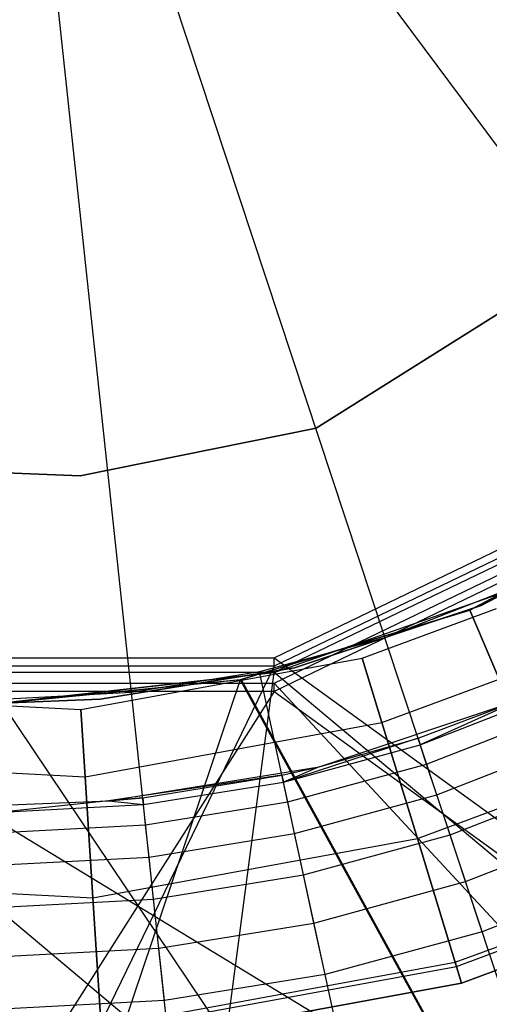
# Model space of a CAD drawing. Extents: x 0.1 to 16.1, y -3 to 3.
# Tile 29 of 65: x 8.084 to 8.2, y -0.374 to -0.132. Entities that reach past the tile are written whole.
import ezdxf

# ---------------------------------------------------------------- set-up
doc = ezdxf.new("R2010")
doc.units = 0
doc.header["$LTSCALE"] = 2.54
doc.layers.get('0').update_dxf_attribs({"color": 13, "linetype": 'CONTINUOUS'})

# ---------------------------------------------------------------- blocks, each defined once
blk = doc.blocks.new('DROPS_WOOD_D_PM_STL')
at = {"color": 0}
for p, q in [((8.11179, -0.29736, 2.19005), (8.08, 0, 2.18815)), ((8.08, 0, 2.18815), (8.25835, -0.24006, 2.19005)), ((8.11179, -0.29736, 2.19005), (8.08, 0, 2.18815)), ((8.08, 0, 2.18815), (8.17393, -0.28392, 2.19005)), ((8.08, 0, 2.18815), (8.17393, -0.28392, 2.19005)), ((8.08, 0, 2.18815), (8.25835, -0.24006, 2.19005)), ((8.15709, -0.23255, 215.55796), (8.25634, -0.17009, 215.55796)), ((8.25634, -0.17009, 14.55795), (8.15709, -0.23255, 14.55795)), ((8.15709, -0.23255, 215.55796), (8.25634, -0.17009, 215.55796)), ((8.25634, -0.17009, 14.55795), (8.15709, -0.23255, 14.55795)), ((8.14676, -0.28884, 16.34433), (8.26705, -0.23091, 16.34626)), ((8.14676, -0.28884, 16.34433), (8.26705, -0.23091, 16.34626)), ((8.0992, -0.24425, 215.55796), (8.15709, -0.23255, 215.55796)), ((8.15709, -0.23255, 14.55795), (8.0992, -0.24425, 14.55795)), ((8.15709, -0.23255, 14.55795), (8.0992, -0.24425, 14.55795)), ((8.0992, -0.24425, 215.55796), (8.15709, -0.23255, 215.55796)), ((8.26705, -0.23298, 20.34845), (8.14676, -0.2909, 20.3446)), ((8.26705, -0.23298, 20.34845), (8.14676, -0.2909, 20.3446)), ((8.15709, -0.23255, 215.55796), (8.15709, -0.23255, 14.55795)), ((8.15709, -0.23255, 215.55796), (8.15709, -0.23255, 14.55795)), ((8.26705, -0.23455, 38.3564), (8.14676, -0.29248, 38.3564)), ((8.26705, -0.23455, 38.3564), (8.14676, -0.29248, 38.3564)), ((8.14676, -0.29503, 28.34349), (8.26705, -0.2371, 28.3397)), ((8.14676, -0.29503, 28.34349), (8.26705, -0.2371, 28.3397)), ((8.26705, -0.23916, 32.34189), (8.14676, -0.29709, 32.34377)), ((8.26705, -0.23916, 32.34189), (8.14676, -0.29709, 32.34377)), ((8.04019, -0.24174, 215.55796), (8.0992, -0.24425, 215.55796)), ((8.0992, -0.24425, 14.55795), (8.04019, -0.24174, 14.55795)), ((8.04019, -0.24174, 215.55796), (8.0992, -0.24425, 215.55796)), ((8.0992, -0.24425, 14.55795), (8.04019, -0.24174, 14.55795)), ((8.0992, -0.24425, 215.55796), (8.0992, -0.24425, 14.55795)), ((8.0992, -0.24425, 215.55796), (8.0992, -0.24425, 14.55795)), ((8.24676, -0.24938, 27.85061), (8.1948, -0.27716, 27.8527)), ((8.24676, -0.24938, 27.85061), (8.1948, -0.27716, 27.8527)), ((8.1948, -0.27716, 20.85647), (8.24675, -0.24939, 20.85856)), ((8.1948, -0.27716, 20.85647), (8.24675, -0.24939, 20.85856)), ((8.24034, -0.25356, 28.35251), (8.19759, -0.27599, 28.35251)), ((8.19759, -0.27599, 27.85251), (8.24034, -0.25356, 27.85251)), ((8.19759, -0.27599, 27.85251), (8.24034, -0.25356, 27.85251)), ((8.24034, -0.25356, 28.35251), (8.19759, -0.27599, 28.35251)), ((8.24034, -0.25356, 20.86645), (8.19759, -0.27599, 20.86645)), ((8.19759, -0.27599, 20.36645), (8.24034, -0.25356, 20.36645)), ((8.19759, -0.27599, 20.36645), (8.24034, -0.25356, 20.36645)), ((8.24034, -0.25356, 20.86645), (8.19759, -0.27599, 20.86645)), ((8.14676, -0.29248, 32.35677), (8.21016, -0.27029, 32.35781)), ((8.14676, -0.29248, 38.3564), (8.21016, -0.27029, 32.35781)), ((8.14676, -0.29248, 32.35677), (8.21016, -0.27029, 32.35781)), ((8.14676, -0.29248, 38.3564), (8.21016, -0.27029, 32.35781)), ((8.20357, -0.27233, 2.19005), (8.17393, -0.28392, 2.19005)), ((8.20357, -0.27233, 2.19005), (8.17393, -0.28392, 2.19005)), ((8.1948, -0.27716, 27.8527), (8.13844, -0.29425, 27.8541)), ((8.1948, -0.27716, 27.8527), (8.13844, -0.29425, 27.8541)), ((8.1387, -0.2942, 20.85508), (8.1948, -0.27716, 20.85647)), ((8.1387, -0.2942, 20.85508), (8.1948, -0.27716, 20.85647)), ((8.19759, -0.27599, 28.35251), (8.15179, -0.29128, 28.35251)), ((8.15179, -0.29128, 27.85251), (8.19759, -0.27599, 27.85251)), ((8.15179, -0.29128, 27.85251), (8.19759, -0.27599, 27.85251)), ((8.19759, -0.27599, 28.35251), (8.15179, -0.29128, 28.35251)), ((8.19759, -0.27599, 20.86645), (8.15179, -0.29128, 20.86645)), ((8.15179, -0.29128, 20.36645), (8.19759, -0.27599, 20.36645)), ((8.15179, -0.29128, 20.36645), (8.19759, -0.27599, 20.36645)), ((8.19759, -0.27599, 20.86645), (8.15179, -0.29128, 20.86645)), ((8.16838, -0.28893, 213.36956), (8.20132, -0.27672, 213.36956)), ((8.16838, -0.28893, 213.40759), (8.20132, -0.27672, 213.40759)), ((8.16838, -0.28893, 213.36956), (8.20132, -0.27672, 213.36956)), ((8.16838, -0.28893, 213.40759), (8.20132, -0.27672, 213.40759)), ((8.41608, -0.8, 20.87076), (8.1948, -0.27716, 20.85647)), ((8.41608, -0.8, 20.87076), (8.1948, -0.27716, 20.85647)), ((8.1948, -0.27716, 27.8527), (8.41608, -0.8, 27.83841)), ((8.1948, -0.27716, 27.8527), (8.41608, -0.8, 27.83841)), ((8.1948, -0.27716, 27.8527), (8.1948, -0.27716, 20.85647)), ((8.1948, -0.27716, 27.8527), (8.1948, -0.27716, 20.85647)), ((8.19759, -0.27599, 27.85251), (8.19759, -0.27599, 28.35251)), ((8.19759, -0.27599, 27.85251), (8.19759, -0.27599, 28.35251)), ((8.19759, -0.27599, 20.36645), (8.19759, -0.27599, 20.86645)), ((8.19759, -0.27599, 20.36645), (8.19759, -0.27599, 20.86645)), ((8.17393, -0.28392, 2.19005), (8.14322, -0.2923, 2.19005)), ((8.17393, -0.28392, 2.19005), (8.14322, -0.2923, 2.19005)), ((8.26729, -0.56615, 2.22278), (8.17393, -0.28392, 2.19005)), ((8.26729, -0.56615, 2.22278), (8.17393, -0.28392, 2.19005)), ((8.01324, -0.28884, 16.34433), (8.84818, -0.79638, 16.38075)), ((8.01324, -0.28884, 16.34433), (8.84818, -0.79638, 16.38075)), ((8.01324, -0.28884, 16.34433), (8.14676, -0.28884, 16.34433)), ((8.01324, -0.28884, 16.34433), (8.14676, -0.28884, 16.34433)), ((8.09936, -0.30152, 213.36956), (8.16838, -0.28893, 213.36956)), ((8.09936, -0.30152, 213.40759), (8.16838, -0.28893, 213.40759)), ((8.09936, -0.30152, 213.36956), (8.16838, -0.28893, 213.36956)), ((8.09936, -0.30152, 213.40759), (8.16838, -0.28893, 213.40759)), ((8.14676, -0.28884, 16.34433), (8.84818, -0.79638, 16.38075)), ((8.14676, -0.28884, 16.34433), (8.84818, -0.79638, 16.38075)), ((8.14676, -0.2909, 20.3446), (8.14676, -0.28884, 16.34433)), ((8.14676, -0.2909, 20.3446), (8.14676, -0.28884, 16.34433)), ((8.16838, -0.28893, 213.36956), (8.17321, -0.30472, 213.33528)), ((8.16838, -0.28893, 213.36956), (8.17321, -0.30472, 213.33528)), ((8.16838, -0.28893, 213.40759), (8.16838, -0.28893, 213.36956)), ((8.16838, -0.28893, 213.40759), (8.16838, -0.28893, 213.36956)), ((8.17321, -0.30472, 213.44189), (8.16838, -0.28893, 213.40759)), ((8.17321, -0.30472, 213.44189), (8.16838, -0.28893, 213.40759)), ((8.14676, -0.2909, 20.3446), (7.90054, -0.79843, 20.34781)), ((8.14676, -0.2909, 20.3446), (7.90054, -0.79843, 20.34781)), ((8.14676, -0.2909, 20.3446), (8.01324, -0.2909, 20.3446)), ((8.14676, -0.2909, 20.3446), (8.01324, -0.2909, 20.3446)), ((8.15179, -0.29128, 28.35251), (8.10414, -0.29903, 28.35251)), ((8.10414, -0.29903, 27.85251), (8.15179, -0.29128, 27.85251)), ((8.10414, -0.29903, 27.85251), (8.15179, -0.29128, 27.85251)), ((8.15179, -0.29128, 28.35251), (8.10414, -0.29903, 28.35251)), ((8.15179, -0.29128, 20.86645), (8.10414, -0.29903, 20.86645)), ((8.10414, -0.29903, 20.36645), (8.15179, -0.29128, 20.36645)), ((8.10414, -0.29903, 20.36645), (8.15179, -0.29128, 20.36645)), ((8.15179, -0.29128, 20.86645), (8.10414, -0.29903, 20.86645)), ((8.15179, -0.29128, 27.85251), (8.15179, -0.29128, 28.35251)), ((8.15179, -0.29128, 27.85251), (8.15179, -0.29128, 28.35251)), ((8.15179, -0.29128, 20.36645), (8.15179, -0.29128, 20.86645)), ((8.15179, -0.29128, 20.36645), (8.15179, -0.29128, 20.86645)), ((8.17321, -0.30472, 213.33528), (8.20795, -0.29184, 213.33528)), ((8.17321, -0.30472, 213.33528), (8.20795, -0.29184, 213.33528)), ((8.17321, -0.30472, 213.44189), (8.20795, -0.29184, 213.44189)), ((8.17321, -0.30472, 213.44189), (8.20795, -0.29184, 213.44189)), ((8.13844, -0.29425, 27.8541), (7.96782, -0.8, 27.85279)), ((8.13844, -0.29425, 27.8541), (7.96782, -0.8, 27.85279)), ((8.14676, -0.29248, 38.3564), (8.01324, -0.29248, 38.3564)), ((8.14676, -0.29248, 38.3564), (8.01324, -0.29248, 38.3564)), ((8.08, -0.8, 32.3564), (8.14676, -0.29248, 32.35677)), ((8.08, -0.8, 32.3564), (8.14676, -0.29248, 32.35677)), ((8.08, -0.3, 32.3564), (8.14676, -0.29248, 32.35677)), ((8.14676, -0.29248, 38.3564), (8.08, -0.3, 32.3564)), ((8.14676, -0.29248, 38.3564), (8.08, -0.3, 32.3564)), ((8.08, -0.3, 32.3564), (8.14676, -0.29248, 32.35677)), ((8.08, -0.3, 20.85459), (8.1387, -0.2942, 20.85508)), ((8.08, -0.3, 20.85459), (8.1387, -0.2942, 20.85508)), ((8.13844, -0.29425, 27.8541), (8.08, -0.3, 27.85251)), ((8.13844, -0.29425, 27.8541), (8.08, -0.3, 27.85251)), ((8.14322, -0.2923, 2.19005), (8.11179, -0.29736, 2.19005)), ((8.14322, -0.2923, 2.19005), (8.11179, -0.29736, 2.19005)), ((8.13844, -0.29425, 27.8541), (8.1387, -0.2942, 20.85508)), ((8.13844, -0.29425, 27.8541), (8.1387, -0.2942, 20.85508)), ((8.13844, -0.29425, 27.8541), (8.41608, -0.8, 27.83841)), ((8.13844, -0.29425, 27.8541), (8.41608, -0.8, 27.83841)), ((8.1387, -0.2942, 20.85508), (8.41608, -0.8, 20.87076)), ((8.1387, -0.2942, 20.85508), (8.41608, -0.8, 20.87076)), ((8.20605, -0.58285, 2.22278), (8.14322, -0.2923, 2.19005)), ((8.20605, -0.58285, 2.22278), (8.14322, -0.2923, 2.19005)), ((8.75179, -0.8, 32.39413), (8.14676, -0.29248, 32.35677)), ((8.75179, -0.8, 32.39413), (8.14676, -0.29248, 32.35677)), ((8.14676, -0.29248, 38.3564), (8.14676, -0.29248, 32.35677)), ((8.14676, -0.29248, 38.3564), (8.14676, -0.29248, 32.35677)), ((8.01324, -0.29503, 28.34349), (8.61693, -0.80253, 28.30758)), ((8.01324, -0.29503, 28.34349), (8.61693, -0.80253, 28.30758)), ((8.01324, -0.29503, 28.34349), (8.14676, -0.29503, 28.34349)), ((8.01324, -0.29503, 28.34349), (8.14676, -0.29503, 28.34349)), ((8.14676, -0.29503, 28.34349), (8.61693, -0.80253, 28.30758)), ((8.14676, -0.29503, 28.34349), (8.61693, -0.80253, 28.30758)), ((8.14676, -0.29709, 32.34377), (8.14676, -0.29503, 28.34349)), ((8.14676, -0.29709, 32.34377), (8.14676, -0.29503, 28.34349)), ((8.14676, -0.29709, 32.34377), (7.82359, -0.80461, 32.33968)), ((8.14676, -0.29709, 32.34377), (7.82359, -0.80461, 32.33968)), ((8.14676, -0.29709, 32.34377), (8.01324, -0.29709, 32.34377)), ((8.14676, -0.29709, 32.34377), (8.01324, -0.29709, 32.34377)), ((8.0293, -0.29786, 213.36956), (8.09936, -0.30152, 213.36956)), ((8.0293, -0.29786, 213.40759), (8.09936, -0.30152, 213.40759)), ((8.0293, -0.29786, 213.36956), (8.09936, -0.30152, 213.36956)), ((8.0293, -0.29786, 213.40759), (8.09936, -0.30152, 213.40759)), ((8.11179, -0.29736, 2.19005), (8.08, -0.29906, 2.19005)), ((8.11179, -0.29736, 2.19005), (8.08, -0.29906, 2.19005)), ((8.10414, -0.29903, 28.35251), (8.08, -0.3, 28.35251)), ((8.08, -0.3, 27.85251), (8.10414, -0.29903, 27.85251)), ((8.08, -0.3, 27.85251), (8.10414, -0.29903, 27.85251)), ((8.10414, -0.29903, 28.35251), (8.08, -0.3, 28.35251)), ((8.10414, -0.29903, 20.86645), (8.08, -0.3, 20.86645)), ((8.08, -0.3, 20.36645), (8.10414, -0.29903, 20.36645)), ((8.08, -0.3, 20.36645), (8.10414, -0.29903, 20.36645)), ((8.10414, -0.29903, 20.86645), (8.08, -0.3, 20.86645)), ((8.10414, -0.29903, 27.85251), (8.10414, -0.29903, 28.35251)), ((8.10414, -0.29903, 27.85251), (8.10414, -0.29903, 28.35251)), ((8.10414, -0.29903, 20.36645), (8.10414, -0.29903, 20.86645)), ((8.10414, -0.29903, 20.36645), (8.10414, -0.29903, 20.86645)), ((8.14338, -0.59294, 2.22278), (8.11179, -0.29736, 2.19005)), ((8.14338, -0.59294, 2.22278), (8.11179, -0.29736, 2.19005)), ((8.14676, -0.29709, 32.34377), (8.84818, -0.80459, 32.30682)), ((8.14676, -0.29709, 32.34377), (8.84818, -0.80459, 32.30682)), ((8.15778, -0.31556, 16.03972), (8.20739, -0.29899, 16.03972)), ((8.15778, -0.31556, 16.03972), (8.20739, -0.29899, 16.03972)), ((8.18207, -0.30855, 16.28972), (8.20739, -0.29899, 16.03972)), ((8.18207, -0.30855, 16.28972), (8.20739, -0.29899, 16.03972)), ((8.18207, -0.30855, 16.28972), (8.20739, -0.29899, 16.28972)), ((8.18207, -0.30855, 16.28972), (8.20739, -0.29899, 16.28972)), ((8.18261, -0.31017, 16.30267), (8.215, -0.29751, 16.30267)), ((8.18261, -0.31017, 16.30267), (8.215, -0.29751, 16.30267)), ((8.20739, -0.29899, 16.28972), (8.18261, -0.31017, 16.30267)), ((8.20739, -0.29899, 16.28972), (8.18261, -0.31017, 16.30267)), ((8.08, -0.3, 20.85459), (8.41608, -0.8, 20.87076)), ((8.08, -0.3, 20.85459), (8.41608, -0.8, 20.87076)), ((8.09936, -0.30152, 213.36956), (8.10042, -0.318, 213.33528)), ((8.09936, -0.30152, 213.36956), (8.10042, -0.318, 213.33528)), ((8.09936, -0.30152, 213.40759), (8.09936, -0.30152, 213.36956)), ((8.09936, -0.30152, 213.40759), (8.09936, -0.30152, 213.36956)), ((8.10042, -0.318, 213.44189), (8.09936, -0.30152, 213.40759)), ((8.10042, -0.318, 213.44189), (8.09936, -0.30152, 213.40759)), ((8.18418, -0.31491, 16.31472), (8.21706, -0.30206, 16.31472)), ((8.18418, -0.31491, 16.31472), (8.21706, -0.30206, 16.31472)), ((8.10042, -0.318, 213.33528), (8.17321, -0.30472, 213.33528)), ((8.10042, -0.318, 213.33528), (8.17321, -0.30472, 213.33528)), ((8.10042, -0.318, 213.44189), (8.17321, -0.30472, 213.44189)), ((8.10042, -0.318, 213.44189), (8.17321, -0.30472, 213.44189)), ((8.17321, -0.30472, 213.33528), (8.18191, -0.33317, 213.31155)), ((8.17321, -0.30472, 213.33528), (8.18191, -0.33317, 213.31155)), ((8.18191, -0.33317, 213.4656), (8.17321, -0.30472, 213.44189)), ((8.18191, -0.33317, 213.4656), (8.17321, -0.30472, 213.44189)), ((8.18207, -0.30855, 16.28972), (8.14906, -0.31932, 16.30267)), ((8.18207, -0.30855, 16.28972), (8.14906, -0.31932, 16.30267)), ((8.15778, -0.31556, 16.03972), (8.18207, -0.30855, 16.28972)), ((8.15778, -0.31556, 16.28972), (8.18207, -0.30855, 16.28972)), ((8.15778, -0.31556, 16.03972), (8.18207, -0.30855, 16.28972)), ((8.15778, -0.31556, 16.28972), (8.18207, -0.30855, 16.28972)), ((8.18207, -0.30855, 16.28972), (8.18261, -0.31017, 16.30267)), ((8.18207, -0.30855, 16.28972), (8.18261, -0.31017, 16.30267)), ((8.14906, -0.31932, 16.30267), (8.18261, -0.31017, 16.30267)), ((8.14906, -0.31932, 16.30267), (8.18261, -0.31017, 16.30267)), ((8.18418, -0.31491, 16.31472), (8.18261, -0.31017, 16.30267)), ((8.18418, -0.31491, 16.31472), (8.18261, -0.31017, 16.30267)), ((8.18667, -0.32246, 16.32508), (8.22035, -0.30929, 16.32508)), ((8.18667, -0.32246, 16.32508), (8.22035, -0.30929, 16.32508)), ((8.02654, -0.31414, 213.33528), (8.10042, -0.318, 213.33528)), ((8.02654, -0.31414, 213.33528), (8.10042, -0.318, 213.33528)), ((8.02654, -0.31414, 213.44189), (8.10042, -0.318, 213.44189)), ((8.02654, -0.31414, 213.44189), (8.10042, -0.318, 213.44189)), ((8.10615, -0.32395, 16.03972), (8.15778, -0.31556, 16.03972)), ((8.10615, -0.32395, 16.03972), (8.15778, -0.31556, 16.03972)), ((8.1487, -0.31766, 16.28972), (8.15778, -0.31556, 16.03972)), ((8.1487, -0.31766, 16.28972), (8.15778, -0.31556, 16.03972)), ((8.1487, -0.31766, 16.28972), (8.15778, -0.31556, 16.28972)), ((8.1487, -0.31766, 16.28972), (8.15778, -0.31556, 16.28972)), ((8.15778, -0.31556, 16.28972), (8.14906, -0.31932, 16.30267)), ((8.15778, -0.31556, 16.28972), (8.14906, -0.31932, 16.30267)), ((8.15012, -0.3242, 16.31472), (8.18418, -0.31491, 16.31472)), ((8.15012, -0.3242, 16.31472), (8.18418, -0.31491, 16.31472)), ((8.15778, -0.31556, 16.28972), (8.15778, -0.31556, 16.03972)), ((8.15778, -0.31556, 16.28972), (8.15778, -0.31556, 16.03972)), ((8.18667, -0.32246, 16.32508), (8.18418, -0.31491, 16.31472)), ((8.18667, -0.32246, 16.32508), (8.18418, -0.31491, 16.31472)), ((8.10042, -0.318, 213.33528), (8.10233, -0.34769, 213.31155)), ((8.10042, -0.318, 213.33528), (8.10233, -0.34769, 213.31155)), ((8.10233, -0.34769, 213.4656), (8.10042, -0.318, 213.44189)), ((8.10233, -0.34769, 213.4656), (8.10042, -0.318, 213.44189)), ((8.1487, -0.31766, 16.28972), (8.10615, -0.32395, 16.03972)), ((8.1487, -0.31766, 16.28972), (8.10615, -0.32395, 16.03972)), ((8.11455, -0.32316, 16.28972), (8.1487, -0.31766, 16.28972)), ((8.11455, -0.32316, 16.28972), (8.1487, -0.31766, 16.28972)), ((8.1487, -0.31766, 16.28972), (8.14906, -0.31932, 16.30267)), ((8.1487, -0.31766, 16.28972), (8.14906, -0.31932, 16.30267)), ((8.11473, -0.32485, 16.30267), (8.14906, -0.31932, 16.30267)), ((8.11473, -0.32485, 16.30267), (8.14906, -0.31932, 16.30267)), ((8.15012, -0.3242, 16.31472), (8.14906, -0.31932, 16.30267)), ((8.15012, -0.3242, 16.31472), (8.14906, -0.31932, 16.30267)), ((8.18191, -0.33317, 213.31155), (8.2199, -0.31908, 213.31155)), ((8.18191, -0.33317, 213.31155), (8.2199, -0.31908, 213.31155)), ((8.18191, -0.33317, 213.4656), (8.2199, -0.31908, 213.4656)), ((8.18191, -0.33317, 213.4656), (8.2199, -0.31908, 213.4656)), ((8.18993, -0.33229, 16.33303), (8.22462, -0.31872, 16.33303)), ((8.18993, -0.33229, 16.33303), (8.22462, -0.31872, 16.33303)), ((8.10615, -0.32395, 16.28972), (8.11455, -0.32316, 16.28972)), ((8.11455, -0.32316, 16.28972), (8.10615, -0.32395, 16.03972)), ((8.11455, -0.32316, 16.28972), (8.10615, -0.32395, 16.03972)), ((8.11455, -0.32316, 16.28972), (8.11473, -0.32485, 16.30267)), ((8.15179, -0.33197, 16.32508), (8.18667, -0.32246, 16.32508)), ((8.15179, -0.33197, 16.32508), (8.18667, -0.32246, 16.32508)), ((8.18993, -0.33229, 16.33303), (8.18667, -0.32246, 16.32508)), ((8.18993, -0.33229, 16.33303), (8.18667, -0.32246, 16.32508)), ((8.08, -0.325, 16.03972), (8.10615, -0.32395, 16.03972)), ((8.08, -0.325, 16.03972), (8.10615, -0.32395, 16.03972)), ((8.08, -0.325, 16.28972), (8.10615, -0.32395, 16.28972)), ((8.10615, -0.32395, 16.28972), (8.08, -0.3267, 16.30267)), ((8.10615, -0.32395, 16.28972), (8.08, -0.3267, 16.30267)), ((8.08, -0.325, 16.28972), (8.10615, -0.32395, 16.28972)), ((8.08, -0.3267, 16.30267), (8.11473, -0.32485, 16.30267)), ((8.08, -0.3267, 16.30267), (8.11473, -0.32485, 16.30267)), ((8.10615, -0.32395, 16.03972), (8.10615, -0.32395, 16.28972)), ((8.10615, -0.32395, 16.03972), (8.10615, -0.32395, 16.28972)), ((8.10615, -0.32395, 16.28972), (8.11473, -0.32485, 16.30267)), ((8.11526, -0.32982, 16.31472), (8.11473, -0.32485, 16.30267)), ((8.11526, -0.32982, 16.31472), (8.11473, -0.32485, 16.30267)), ((8.11526, -0.32982, 16.31472), (8.15012, -0.3242, 16.31472)), ((8.11526, -0.32982, 16.31472), (8.15012, -0.3242, 16.31472)), ((8.15179, -0.33197, 16.32508), (8.15012, -0.3242, 16.31472)), ((8.15179, -0.33197, 16.32508), (8.15012, -0.3242, 16.31472)), ((8.08, -0.3317, 16.31472), (8.11526, -0.32982, 16.31472)), ((8.08, -0.3317, 16.31472), (8.11526, -0.32982, 16.31472)), ((8.1161, -0.33772, 16.32508), (8.11526, -0.32982, 16.31472)), ((8.1161, -0.33772, 16.32508), (8.11526, -0.32982, 16.31472)), ((8.19371, -0.34374, 16.33802), (8.22961, -0.3297, 16.33802)), ((8.19371, -0.34374, 16.33802), (8.22961, -0.3297, 16.33802)), ((8.10233, -0.34769, 213.31155), (8.18191, -0.33317, 213.31155)), ((8.10233, -0.34769, 213.31155), (8.18191, -0.33317, 213.31155)), ((8.10233, -0.34769, 213.4656), (8.18191, -0.33317, 213.4656)), ((8.10233, -0.34769, 213.4656), (8.18191, -0.33317, 213.4656)), ((8.1161, -0.33772, 16.32508), (8.15179, -0.33197, 16.32508)), ((8.1161, -0.33772, 16.32508), (8.15179, -0.33197, 16.32508)), ((8.15398, -0.34209, 16.33303), (8.15179, -0.33197, 16.32508)), ((8.15398, -0.34209, 16.33303), (8.15179, -0.33197, 16.32508)), ((8.15398, -0.34209, 16.33303), (8.18993, -0.33229, 16.33303)), ((8.15398, -0.34209, 16.33303), (8.18993, -0.33229, 16.33303)), ((8.18191, -0.33317, 213.31155), (8.19276, -0.36864, 213.30308)), ((8.18191, -0.33317, 213.31155), (8.19276, -0.36864, 213.30308)), ((8.19276, -0.36864, 213.47407), (8.18191, -0.33317, 213.4656)), ((8.19276, -0.36864, 213.47407), (8.18191, -0.33317, 213.4656)), ((8.19371, -0.34374, 16.33802), (8.18993, -0.33229, 16.33303)), ((8.19371, -0.34374, 16.33802), (8.18993, -0.33229, 16.33303)), ((8.08, -0.33964, 16.32508), (8.1161, -0.33772, 16.32508)), ((8.08, -0.33964, 16.32508), (8.1161, -0.33772, 16.32508)), ((8.1172, -0.34802, 16.33303), (8.1161, -0.33772, 16.32508)), ((8.1172, -0.34802, 16.33303), (8.1161, -0.33772, 16.32508)), ((8.1172, -0.34802, 16.33303), (8.15398, -0.34209, 16.33303)), ((8.1172, -0.34802, 16.33303), (8.15398, -0.34209, 16.33303)), ((8.15653, -0.35388, 16.33802), (8.15398, -0.34209, 16.33303)), ((8.15653, -0.35388, 16.33802), (8.15398, -0.34209, 16.33303)), ((8.23495, -0.34149, 16.33972), (8.19778, -0.35602, 16.33972)), ((8.23495, -0.34149, 16.33972), (8.19778, -0.35602, 16.33972)), ((8.02154, -0.34346, 213.31155), (8.10233, -0.34769, 213.31155)), ((8.02154, -0.34346, 213.31155), (8.10233, -0.34769, 213.31155)), ((8.02154, -0.34346, 213.4656), (8.10233, -0.34769, 213.4656)), ((8.02154, -0.34346, 213.4656), (8.10233, -0.34769, 213.4656)), ((8.15653, -0.35388, 16.33802), (8.19371, -0.34374, 16.33802)), ((8.15653, -0.35388, 16.33802), (8.19371, -0.34374, 16.33802)), ((8.19778, -0.35602, 16.33972), (8.19371, -0.34374, 16.33802)), ((8.19778, -0.35602, 16.33972), (8.19371, -0.34374, 16.33802)), ((8.08, -0.35, 16.33303), (8.1172, -0.34802, 16.33303)), ((8.08, -0.35, 16.33303), (8.1172, -0.34802, 16.33303)), ((8.10233, -0.34769, 213.31155), (8.1047, -0.38471, 213.30308)), ((8.10233, -0.34769, 213.31155), (8.1047, -0.38471, 213.30308)), ((8.1047, -0.38471, 213.47407), (8.10233, -0.34769, 213.4656)), ((8.1047, -0.38471, 213.47407), (8.10233, -0.34769, 213.4656)), ((8.11848, -0.36001, 16.33802), (8.1172, -0.34802, 16.33303)), ((8.11848, -0.36001, 16.33802), (8.1172, -0.34802, 16.33303)), ((8.19119, -0.36351, 213.38735), (8.23264, -0.34815, 213.38735)), ((8.19119, -0.36351, 213.38735), (8.23264, -0.34815, 213.38735)), ((8.1915, -0.36453, 213.39202), (8.23307, -0.34912, 213.39202)), ((8.1915, -0.36453, 213.39202), (8.23307, -0.34912, 213.39202)), ((8.11848, -0.36001, 16.33802), (8.15653, -0.35388, 16.33802)), ((8.11848, -0.36001, 16.33802), (8.15653, -0.35388, 16.33802)), ((8.15927, -0.36653, 16.33972), (8.15653, -0.35388, 16.33802)), ((8.15927, -0.36653, 16.33972), (8.15653, -0.35388, 16.33802)), ((8.23479, -0.35306, 213.38308), (8.19276, -0.36864, 213.38308)), ((8.19276, -0.36864, 213.30308), (8.23479, -0.35306, 213.30308)), ((8.23479, -0.35306, 213.47407), (8.19276, -0.36864, 213.47407)), ((8.19276, -0.36864, 213.30308), (8.23479, -0.35306, 213.30308)), ((8.23479, -0.35306, 213.47407), (8.19276, -0.36864, 213.47407)), ((8.19276, -0.36864, 213.39407), (8.23479, -0.35306, 213.39407)), ((8.19276, -0.36864, 213.39407), (8.23479, -0.35306, 213.39407)), ((8.23479, -0.35306, 213.38308), (8.19276, -0.36864, 213.38308)), ((8.19778, -0.35602, 16.33972), (8.15927, -0.36653, 16.33972)), ((8.19778, -0.35602, 16.33972), (8.15927, -0.36653, 16.33972)), ((8.08, -0.36206, 16.33802), (8.11848, -0.36001, 16.33802)), ((8.08, -0.36206, 16.33802), (8.11848, -0.36001, 16.33802)), ((8.11986, -0.37288, 16.33972), (8.11848, -0.36001, 16.33802)), ((8.11986, -0.37288, 16.33972), (8.11848, -0.36001, 16.33802)), ((8.10436, -0.37936, 213.38735), (8.19119, -0.36351, 213.38735)), ((8.10436, -0.37936, 213.38735), (8.19119, -0.36351, 213.38735)), ((8.10443, -0.38042, 213.39202), (8.1915, -0.36453, 213.39202)), ((8.10443, -0.38042, 213.39202), (8.1915, -0.36453, 213.39202)), ((8.19119, -0.36351, 213.38735), (8.1915, -0.36453, 213.39202)), ((8.19119, -0.36351, 213.38735), (8.1915, -0.36453, 213.39202)), ((8.19276, -0.36864, 213.38308), (8.19119, -0.36351, 213.38735)), ((8.19276, -0.36864, 213.38308), (8.19119, -0.36351, 213.38735)), ((8.1915, -0.36453, 213.39202), (8.19276, -0.36864, 213.39407)), ((8.1915, -0.36453, 213.39202), (8.19276, -0.36864, 213.39407)), ((8.15927, -0.36653, 16.33972), (8.11986, -0.37288, 16.33972)), ((8.15927, -0.36653, 16.33972), (8.11986, -0.37288, 16.33972)), ((8.19276, -0.36864, 213.38308), (8.1047, -0.38471, 213.38308)), ((8.1047, -0.38471, 213.30308), (8.19276, -0.36864, 213.30308)), ((8.19276, -0.36864, 213.47407), (8.1047, -0.38471, 213.47407)), ((8.1047, -0.38471, 213.30308), (8.19276, -0.36864, 213.30308)), ((8.19276, -0.36864, 213.47407), (8.1047, -0.38471, 213.47407)), ((8.1047, -0.38471, 213.39407), (8.19276, -0.36864, 213.39407)), ((8.1047, -0.38471, 213.39407), (8.19276, -0.36864, 213.39407)), ((8.19276, -0.36864, 213.38308), (8.1047, -0.38471, 213.38308)), ((8.11986, -0.37288, 16.33972), (8.08, -0.375, 16.33972)), ((8.11986, -0.37288, 16.33972), (8.08, -0.375, 16.33972))]:
    blk.add_line(p, q, dxfattribs=at)

msp = doc.modelspace()

# ---------------------------------------------------------------- block references
at = {"color": 250}
msp.add_blockref('DROPS_WOOD_D_PM_STL', (0, 0), dxfattribs=at)

doc.saveas('drawing.dxf')
